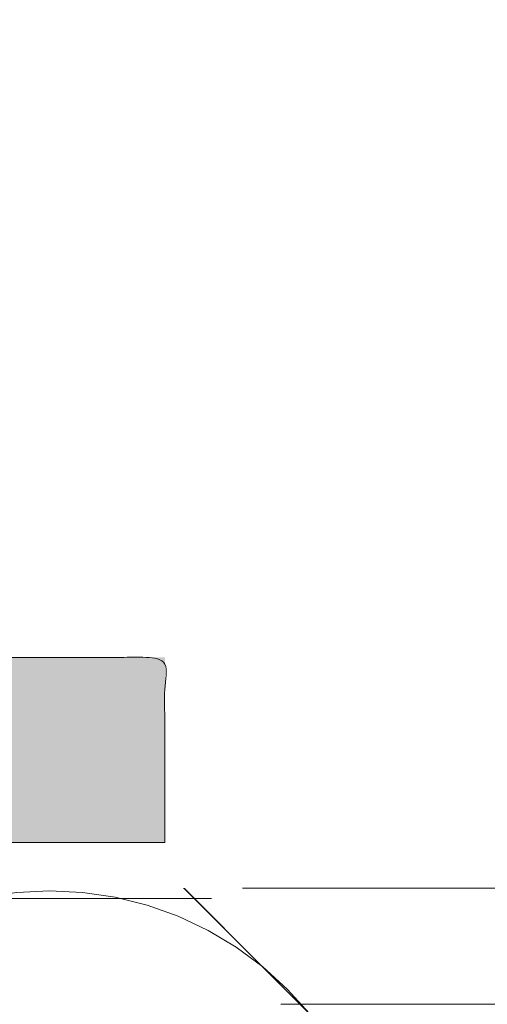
# Model space of a CAD drawing. Header units: inches. Extents: x -467 to -292, y -214 to 28.
# Tile 11 of 81: x -384.833 to -383.963, y -46.358 to -44.526. Entities that reach past the tile are written whole.
import ezdxf

# ---------------------------------------------------------------- set-up
doc = ezdxf.new("R2010")
doc.units = ezdxf.units.IN
doc.header["$LTSCALE"] = 32
doc.header["$MEASUREMENT"] = 0
doc.linetypes.add('Dash Style-1', pattern=[0.083328, 0.041656, -0.041672])
for name, color, linetype, lineweight in [('Black', 7, 'Continuous', 18), ('DashLine', 7, 'Dash Style-1', 13), ('DashLineFill', 7, 'Dash Style-1', 13), ('Drawing', 7, 'Continuous', 18), ('Metal-Black', 7, 'Continuous', 18), ('Metal-DeskStructure', 7, 'Continuous', 13), ('None', 7, 'Continuous', 18), ('SolidLine', 7, 'Continuous', 15), ('Wood_1-H', 7, 'Continuous', 13)]:
    doc.layers.add(name, color=color, linetype=linetype, lineweight=lineweight)
doc.layers.add('Metal-Leg', color=7, linetype='Continuous', lineweight=18, true_color=0x4c4c4c)
pattern_1 = [(45, (0, 0), (-1.61301565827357, 1.935715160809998), []), (45, (-1.0608, 1.0608), (-0.4723460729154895, 0.4167612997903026), [])]

# ---------------------------------------------------------------- blocks, each defined once
blk = doc.blocks.new('1BRPFY-Leg_Plate (2D)')
at = {"layer": 'DashLineFill', "linetype": 'Continuous', "lineweight": 13}
h = blk.add_hatch(dxfattribs=at)
h.set_pattern_fill('Steel', color=253, style=0, pattern_type=2)
h.set_pattern_definition(pattern_1)
edge = h.paths.add_edge_path()
edge.add_arc((-1.704724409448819, -1.704724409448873), 0.125984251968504, 179.9999999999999, 269.9999999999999)
edge.add_line((-1.704724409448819, -1.830708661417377), (1.704724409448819, -1.830708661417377))
edge.add_arc((1.704724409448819, -1.704724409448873), 0.125984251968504, 270.0000000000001, 360.0000000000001)
edge.add_line((1.830708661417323, -1.704724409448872), (1.830708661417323, 1.704724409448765))
edge.add_arc((1.704724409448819, 1.704724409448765), 0.1259842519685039, 0, 90)
edge.add_line((1.704724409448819, 1.830708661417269), (-1.704724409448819, 1.830708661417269))
edge.add_arc((-1.704724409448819, 1.704724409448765), 0.1259842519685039, 90, 180)
edge.add_line((-1.830708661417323, 1.704724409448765), (-1.830708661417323, -1.704724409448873))
at = {"layer": 'DashLineFill', "flags": 128}
blk.add_lwpolyline([(-1.830708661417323, -1.704724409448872, 0.414213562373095), (-1.704724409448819, -1.830708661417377), (1.704724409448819, -1.830708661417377, 0.414213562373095), (1.830708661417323, -1.704724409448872), (1.830708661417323, 1.704724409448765, 0.414213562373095), (1.704724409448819, 1.830708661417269), (-1.704724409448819, 1.830708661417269, 0.414213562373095), (-1.830708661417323, 1.704724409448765)], format="xyb", close=True, dxfattribs=at)
at = {"layer": 'SolidLine', "flags": 128}
blk.add_lwpolyline([(-1.279527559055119, -1.118110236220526), (-1.263705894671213, -1.118887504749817), (-1.248036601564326, -1.121211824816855), (-1.232670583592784, -1.125060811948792), (-1.217755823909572, -1.130397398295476), (-1.203435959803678, -1.137170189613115), (-1.189848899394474, -1.145313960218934), (-1.177125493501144, -1.154750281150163), (-1.165388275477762, -1.165388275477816), (-1.15475028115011, -1.177125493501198), (-1.145313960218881, -1.189848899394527), (-1.137170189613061, -1.203435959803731), (-1.130397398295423, -1.217755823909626), (-1.125060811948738, -1.232670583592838), (-1.121211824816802, -1.24803660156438), (-1.118887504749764, -1.263705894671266), (-1.118110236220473, -1.279527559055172), (-1.118887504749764, -1.295349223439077), (-1.121211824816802, -1.311018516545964), (-1.125060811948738, -1.326384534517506), (-1.130397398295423, -1.341299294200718), (-1.137170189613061, -1.355619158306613), (-1.145313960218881, -1.369206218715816), (-1.15475028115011, -1.381929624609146), (-1.165388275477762, -1.393666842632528), (-1.177125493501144, -1.404304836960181), (-1.189848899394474, -1.413741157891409), (-1.203435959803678, -1.421884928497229), (-1.217755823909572, -1.428657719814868), (-1.232670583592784, -1.433994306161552), (-1.248036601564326, -1.437843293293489), (-1.263705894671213, -1.440167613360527), (-1.279527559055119, -1.440944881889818), (-1.295349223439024, -1.440167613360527), (-1.311018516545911, -1.437843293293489), (-1.326384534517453, -1.433994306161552), (-1.341299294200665, -1.428657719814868), (-1.355619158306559, -1.421884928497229), (-1.369206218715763, -1.413741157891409), (-1.381929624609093, -1.404304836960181), (-1.393666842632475, -1.393666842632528), (-1.404304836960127, -1.381929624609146), (-1.413741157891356, -1.369206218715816), (-1.421884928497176, -1.355619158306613), (-1.428657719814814, -1.341299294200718), (-1.433994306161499, -1.326384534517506), (-1.437843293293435, -1.311018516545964), (-1.440167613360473, -1.295349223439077), (-1.440944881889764, -1.279527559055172), (-1.440167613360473, -1.263705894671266), (-1.437843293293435, -1.24803660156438), (-1.433994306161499, -1.232670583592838), (-1.428657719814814, -1.217755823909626), (-1.421884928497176, -1.203435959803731), (-1.413741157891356, -1.189848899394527), (-1.404304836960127, -1.177125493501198), (-1.393666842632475, -1.165388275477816), (-1.381929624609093, -1.154750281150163), (-1.369206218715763, -1.145313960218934), (-1.355619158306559, -1.137170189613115), (-1.341299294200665, -1.130397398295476), (-1.326384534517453, -1.125060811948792), (-1.311018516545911, -1.121211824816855), (-1.295349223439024, -1.118887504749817)], close=True, dxfattribs=at)
blk = doc.blocks.new('1BP8DW-Leveler (2D)')
at = {"layer": 'DashLine', "flags": 128}
for points in [[(0.625, -1.786516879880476e-14), (0.6219904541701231, -0.06126071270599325), (0.6129908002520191, -0.1219314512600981), (0.5980877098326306, -0.1814279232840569), (0.5774247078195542, -0.2391771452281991), (0.551200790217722, -0.2946229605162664), (0.5196685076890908, -0.3472313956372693), (0.4831315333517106, -0.3964958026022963), (0.4419417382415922, -0.4419417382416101), (0.3964958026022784, -0.4831315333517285), (0.3472313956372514, -0.5196685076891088), (0.2946229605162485, -0.5512007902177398), (0.2391771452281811, -0.5774247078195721), (0.181427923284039, -0.5980877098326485), (0.1219314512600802, -0.612990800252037), (0.06126071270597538, -0.6219904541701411), (0, -0.625000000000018), (-0.06126071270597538, -0.6219904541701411), (-0.1219314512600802, -0.612990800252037), (-0.181427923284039, -0.5980877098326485), (-0.2391771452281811, -0.5774247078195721), (-0.2946229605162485, -0.5512007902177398), (-0.3472313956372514, -0.5196685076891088), (-0.3964958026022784, -0.4831315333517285), (-0.4419417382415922, -0.4419417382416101), (-0.4831315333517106, -0.3964958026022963), (-0.5196685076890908, -0.3472313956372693), (-0.551200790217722, -0.2946229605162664), (-0.5774247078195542, -0.2391771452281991), (-0.5980877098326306, -0.1814279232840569), (-0.6129908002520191, -0.1219314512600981), (-0.6219904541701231, -0.06126071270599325), (-0.625, -1.786516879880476e-14), (-0.6219904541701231, 0.06126071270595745), (-0.6129908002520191, 0.1219314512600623), (-0.5980877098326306, 0.1814279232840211), (-0.5774247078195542, 0.2391771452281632), (-0.551200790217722, 0.2946229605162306), (-0.5196685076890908, 0.3472313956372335), (-0.4831315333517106, 0.3964958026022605), (-0.4419417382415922, 0.4419417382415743), (-0.3964958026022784, 0.4831315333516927), (-0.3472313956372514, 0.5196685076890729), (-0.2946229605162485, 0.5512007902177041), (-0.2391771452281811, 0.5774247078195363), (-0.181427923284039, 0.5980877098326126), (-0.1219314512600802, 0.6129908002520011), (-0.06126071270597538, 0.6219904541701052), (0, 0.6249999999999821), (0.06126071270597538, 0.6219904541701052), (0.1219314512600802, 0.6129908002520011), (0.181427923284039, 0.5980877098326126), (0.2391771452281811, 0.5774247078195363), (0.2946229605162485, 0.5512007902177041), (0.3472313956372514, 0.5196685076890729), (0.3964958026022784, 0.4831315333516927), (0.4419417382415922, 0.4419417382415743), (0.4831315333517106, 0.3964958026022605), (0.5196685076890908, 0.3472313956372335), (0.551200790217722, 0.2946229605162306), (0.5774247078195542, 0.2391771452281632), (0.5980877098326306, 0.1814279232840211), (0.6129908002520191, 0.1219314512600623), (0.6219904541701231, 0.06126071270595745)], [(0, 0.1562499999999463), (0.01531517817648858, 0.1554976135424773), (0.03048286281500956, 0.1532477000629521), (0.04535698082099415, 0.1495219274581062), (0.05979428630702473, 0.1443561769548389), (0.07365574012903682, 0.1378001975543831), (0.08680784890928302, 0.129917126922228), (0.09912395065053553, 0.1207828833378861), (0.1104854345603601, 0.1104854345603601), (0.1207828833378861, 0.09912395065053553), (0.129917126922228, 0.08680784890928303), (0.1378001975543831, 0.0736557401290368), (0.1443561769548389, 0.05979428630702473), (0.1495219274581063, 0.04535698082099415), (0.1532477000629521, 0.03048286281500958), (0.1554976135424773, 0.01531517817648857), (0.1562499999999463, 9.56755311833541e-18), (0.1554976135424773, -0.01531517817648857), (0.1532477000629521, -0.03048286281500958), (0.1495219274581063, -0.04535698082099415), (0.1443561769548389, -0.05979428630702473), (0.1378001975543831, -0.0736557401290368), (0.129917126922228, -0.08680784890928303), (0.1207828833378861, -0.09912395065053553), (0.1104854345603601, -0.1104854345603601), (0.09912395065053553, -0.1207828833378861), (0.08680784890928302, -0.129917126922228), (0.07365574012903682, -0.1378001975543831), (0.05979428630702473, -0.1443561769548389), (0.04535698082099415, -0.1495219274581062), (0.03048286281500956, -0.1532477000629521), (0.01531517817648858, -0.1554976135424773), (0, -0.1562499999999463), (-0.01531517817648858, -0.1554976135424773), (-0.03048286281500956, -0.1532477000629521), (-0.04535698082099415, -0.1495219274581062), (-0.05979428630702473, -0.1443561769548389), (-0.07365574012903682, -0.1378001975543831), (-0.08680784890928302, -0.129917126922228), (-0.09912395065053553, -0.1207828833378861), (-0.1104854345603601, -0.1104854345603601), (-0.1207828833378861, -0.09912395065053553), (-0.129917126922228, -0.08680784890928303), (-0.1378001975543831, -0.0736557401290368), (-0.1443561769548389, -0.05979428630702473), (-0.1495219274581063, -0.04535698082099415), (-0.1532477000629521, -0.03048286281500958), (-0.1554976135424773, -0.01531517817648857), (-0.1562499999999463, 9.56755311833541e-18), (-0.1554976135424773, 0.01531517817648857), (-0.1532477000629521, 0.03048286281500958), (-0.1495219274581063, 0.04535698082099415), (-0.1443561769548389, 0.05979428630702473), (-0.1378001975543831, 0.0736557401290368), (-0.129917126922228, 0.08680784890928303), (-0.1207828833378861, 0.09912395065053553), (-0.1104854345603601, 0.1104854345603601), (-0.09912395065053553, 0.1207828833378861), (-0.08680784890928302, 0.129917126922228), (-0.07365574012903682, 0.1378001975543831), (-0.05979428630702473, 0.1443561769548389), (-0.04535698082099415, 0.1495219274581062), (-0.03048286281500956, 0.1532477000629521), (-0.01531517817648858, 0.1554976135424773)], [(5.740531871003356e-18, 0.09374999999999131), (-0.08118988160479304, 0.04687499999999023), (-0.08118988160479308, -0.04687500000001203), (-1.722159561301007e-17, -0.09375000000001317), (0.08118988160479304, -0.04687500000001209), (0.08118988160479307, 0.0468749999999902)]]:
    blk.add_lwpolyline(points, close=True, dxfattribs=at)
blk = doc.blocks.new('1BRPX5-Util_Bkt_Sm-F (2D)')
at = {"layer": 'DashLineFill', "linetype": 'Continuous', "lineweight": 13}
h = blk.add_hatch(dxfattribs=at)
h.set_pattern_fill('Steel', color=253, style=0, pattern_type=2)
h.set_pattern_definition(pattern_1)
edge = h.paths.add_edge_path()
edge.add_line((-4.468503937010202, 4.413385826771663), (-3.12992125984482, 4.413385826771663))
edge.add_line((-3.12992125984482, 4.413385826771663), (-3.12992125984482, -1.854330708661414))
edge.add_line((-3.12992125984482, -1.854330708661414), (-4.468503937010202, -1.854330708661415))
edge.add_line((-4.468503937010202, -1.854330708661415), (-4.468503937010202, -1.988188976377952))
edge.add_line((-4.468503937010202, -1.988188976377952), (-2.421259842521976, -1.988188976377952))
edge.add_line((-2.421259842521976, -1.988188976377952), (-2.421259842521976, -2.366141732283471))
edge.add_arc((-2.303149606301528, -2.366141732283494), 0.1181102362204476, 179.9999999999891, 270.000000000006)
edge.add_line((-2.303149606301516, -2.484251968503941), (2.303149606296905, -2.484251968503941))
edge.add_arc((2.303149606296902, -2.366141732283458), 0.1181102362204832, 270.0000000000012, 359.9999999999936)
edge.add_line((2.421259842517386, -2.366141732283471), (2.421259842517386, -1.988188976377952))
edge.add_line((2.421259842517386, -1.988188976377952), (4.468503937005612, -1.988188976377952))
edge.add_line((4.468503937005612, -1.988188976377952), (4.468503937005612, -1.854330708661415))
edge.add_line((4.468503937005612, -1.854330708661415), (3.12992125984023, -1.854330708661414))
edge.add_line((3.12992125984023, -1.854330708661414), (3.12992125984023, 4.413385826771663))
edge.add_line((3.12992125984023, 4.413385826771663), (4.468503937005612, 4.413385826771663))
edge.add_line((4.468503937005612, 4.413385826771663), (4.468503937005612, 4.547244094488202))
edge.add_line((4.468503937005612, 4.547244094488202), (2.421259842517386, 4.547244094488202))
edge.add_line((2.421259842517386, 4.547244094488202), (2.421259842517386, 4.925196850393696))
edge.add_arc((2.303149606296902, 4.925196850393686), 0.1181102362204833, 5.365542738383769e-12, 89.99999999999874)
edge.add_line((2.303149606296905, 5.043307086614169), (-2.303149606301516, 5.043307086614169))
edge.add_arc((-2.303149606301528, 4.92519685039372), 0.1181102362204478, 89.99999999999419, 180.0000000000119)
edge.add_line((-2.421259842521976, 4.925196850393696), (-2.421259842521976, 4.547244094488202))
edge.add_line((-2.421259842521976, 4.547244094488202), (-4.468503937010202, 4.547244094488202))
edge.add_line((-4.468503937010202, 4.547244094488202), (-4.468503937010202, 4.413385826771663))
at = {"layer": 'SolidLine', "flags": 128}
blk.add_lwpolyline([(-0.4571237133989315, -1.089051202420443), (-0.4952337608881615, -1.11189348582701), (-0.5353992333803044, -1.130890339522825), (-0.57723331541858, -1.145858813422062), (-0.6203331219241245, -1.156654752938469), (-0.6642835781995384, -1.163174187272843), (-0.7086614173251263, -1.16535433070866), (-0.7530392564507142, -1.163174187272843), (-0.7969897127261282, -1.156654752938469), (-0.8400895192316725, -1.145858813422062), (-0.8819236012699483, -1.130890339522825), (-0.9220890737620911, -1.11189348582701), (-0.9601991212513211, -1.089051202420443), (-0.9958867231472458, -1.062583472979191), (-1.02880818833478, -1.032745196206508), (-1.058646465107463, -0.9998237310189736), (-1.085114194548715, -0.9641361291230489), (-1.107956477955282, -0.9260260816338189), (-1.126953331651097, -0.8858606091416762)], dxfattribs=at)
blk.add_lwpolyline([(-1.279527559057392, -1.154964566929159), (-1.266932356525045, -1.155583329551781), (-1.254458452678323, -1.157433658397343), (-1.242225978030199, -1.160497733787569), (-1.230352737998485, -1.164746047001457), (-1.21895307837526, -1.170137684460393), (-1.208136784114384, -1.176620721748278), (-1.198008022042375, -1.184132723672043), (-1.188664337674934, -1.192601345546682), (-1.180195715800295, -1.201945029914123), (-1.17268371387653, -1.212073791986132), (-1.166200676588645, -1.222890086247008), (-1.160809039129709, -1.234289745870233), (-1.156560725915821, -1.246162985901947), (-1.153496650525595, -1.258395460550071), (-1.151646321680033, -1.270869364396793), (-1.151027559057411, -1.28346456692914), (-1.151646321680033, -1.296059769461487), (-1.153496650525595, -1.308533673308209), (-1.156560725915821, -1.320766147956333), (-1.160809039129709, -1.332639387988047), (-1.166200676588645, -1.344039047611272), (-1.17268371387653, -1.354855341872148), (-1.180195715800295, -1.364984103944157), (-1.188664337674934, -1.374327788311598), (-1.198008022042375, -1.382796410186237), (-1.208136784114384, -1.390308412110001), (-1.21895307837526, -1.396791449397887), (-1.230352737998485, -1.402183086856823), (-1.242225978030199, -1.406431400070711), (-1.254458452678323, -1.409495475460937), (-1.266932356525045, -1.411345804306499), (-1.279527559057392, -1.411964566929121), (-1.292122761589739, -1.411345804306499), (-1.304596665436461, -1.409495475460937), (-1.316829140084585, -1.406431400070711), (-1.328702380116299, -1.402183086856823), (-1.340102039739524, -1.396791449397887), (-1.3509183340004, -1.390308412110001), (-1.361047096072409, -1.382796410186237), (-1.37039078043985, -1.374327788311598), (-1.378859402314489, -1.364984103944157), (-1.386371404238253, -1.354855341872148), (-1.392854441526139, -1.344039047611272), (-1.398246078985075, -1.332639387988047), (-1.402494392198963, -1.320766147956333), (-1.405558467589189, -1.308533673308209), (-1.407408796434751, -1.296059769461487), (-1.408027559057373, -1.28346456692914), (-1.407408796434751, -1.270869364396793), (-1.405558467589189, -1.258395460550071), (-1.402494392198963, -1.246162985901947), (-1.398246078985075, -1.234289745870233), (-1.392854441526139, -1.222890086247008), (-1.386371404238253, -1.212073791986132), (-1.378859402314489, -1.201945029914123), (-1.37039078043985, -1.192601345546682), (-1.361047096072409, -1.184132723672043), (-1.3509183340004, -1.176620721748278), (-1.340102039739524, -1.170137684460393), (-1.328702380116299, -1.164746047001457), (-1.316829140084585, -1.160497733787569), (-1.304596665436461, -1.157433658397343), (-1.292122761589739, -1.155583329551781)], close=True, dxfattribs=at)
at = {"layer": 'Metal-Black', "color": 7}
blk.add_blockref('1BP8DW-Leveler (2D)', (-2.736220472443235, -0.9815452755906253), dxfattribs=at)
blk = doc.blocks.new('Slate-LegBrace (2D)')
at = {"layer": 'DashLineFill', "linetype": 'Continuous', "lineweight": 13}
h = blk.add_hatch(dxfattribs=at)
h.set_pattern_fill('Steel', color=253, style=0, pattern_type=2)
h.set_pattern_definition(pattern_1)
edge = h.paths.add_edge_path()
edge.add_line((-2.199587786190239, -0.1351515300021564), (-1.374775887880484, -0.1351515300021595))
edge.add_arc((3.636636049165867e-15, -0.01355418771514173), 1.380142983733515, 185.0545920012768, 354.9454079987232)
edge.add_line((1.374775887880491, -0.13515153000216), (2.199718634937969, -0.1351515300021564))
edge.add_arc((6.54243738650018e-05, -0.01705725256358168), 2.202821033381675, 183.0731271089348, 356.92687289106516, ccw=False)
h = blk.add_hatch(dxfattribs=at)
h.set_pattern_fill('Steel', color=253, style=0, pattern_type=2)
h.set_pattern_definition(pattern_1)
edge = h.paths.add_edge_path()
edge.add_line((2.191696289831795, -0.2375138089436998), (1.463739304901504, -0.2375137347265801))
edge.add_arc((-6.542437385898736e-05, -0.01704129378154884), 1.480314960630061, 188.5652811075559, 351.4347188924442, ccw=False)
edge.add_line((-1.463870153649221, -0.2375137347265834), (-2.191827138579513, -0.2375138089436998))
edge.add_line((-2.191827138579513, -0.2375138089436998), (-2.199718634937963, -0.1351515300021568))
edge.add_line((-2.199718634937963, -0.1351515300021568), (-1.374775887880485, -0.1351515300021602))
edge.add_arc((2.937282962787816e-15, -0.01355418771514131), 1.380142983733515, 185.0545920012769, 354.9454079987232)
edge.add_line((1.37477588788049, -0.1351515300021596), (2.199587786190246, -0.1351515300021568))
edge.add_line((2.199587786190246, -0.1351515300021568), (2.191696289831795, -0.2375138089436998))
h = blk.add_hatch(dxfattribs=at)
h.set_pattern_fill('Steel', color=253, style=0, pattern_type=2)
h.set_pattern_definition(pattern_1)
h.paths.add_polyline_path([(-1.738774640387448, -0.9363963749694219), (-1.7304820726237, -0.9368037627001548), (-1.722269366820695, -0.9380220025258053), (-1.714215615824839, -0.940039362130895), (-1.706398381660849, -0.9428364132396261), (-1.698892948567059, -0.9463862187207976), (-1.69177159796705, -0.9506545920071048), (-1.685102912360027, -0.9556004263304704), (-1.678951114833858, -0.9611760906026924), (-1.673375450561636, -0.9673278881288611), (-1.66842961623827, -0.9739965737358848), (-1.664161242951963, -0.9811179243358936), (-1.660611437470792, -0.9886233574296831), (-1.657814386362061, -0.9964405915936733), (-1.655797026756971, -1.00449434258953), (-1.65457878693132, -1.012707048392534), (-1.654171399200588, -1.020999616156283), (-1.65457878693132, -1.029292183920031), (-1.655797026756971, -1.037504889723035), (-1.657814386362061, -1.045558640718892), (-1.660611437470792, -1.053375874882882), (-1.664161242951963, -1.060881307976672), (-1.66842961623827, -1.06800265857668), (-1.673375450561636, -1.074671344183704), (-1.678951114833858, -1.080823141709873), (-1.685102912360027, -1.086398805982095), (-1.69177159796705, -1.09134464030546), (-1.698892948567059, -1.095613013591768), (-1.706398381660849, -1.099162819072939), (-1.714215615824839, -1.10195987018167), (-1.722269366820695, -1.10397722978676), (-1.7304820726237, -1.10519546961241), (-1.738774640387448, -1.105602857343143), (-1.747067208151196, -1.10519546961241), (-1.755279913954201, -1.10397722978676), (-1.763333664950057, -1.10195987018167), (-1.771150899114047, -1.099162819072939), (-1.778656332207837, -1.095613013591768), (-1.785777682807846, -1.09134464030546), (-1.79244636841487, -1.086398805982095), (-1.798598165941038, -1.080823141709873), (-1.80417383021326, -1.074671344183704), (-1.809119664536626, -1.06800265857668), (-1.813388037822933, -1.060881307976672), (-1.816937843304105, -1.053375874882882), (-1.819734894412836, -1.045558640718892), (-1.821752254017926, -1.037504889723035), (-1.822970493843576, -1.029292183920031), (-1.823377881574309, -1.020999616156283), (-1.822970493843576, -1.012707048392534), (-1.821752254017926, -1.00449434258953), (-1.819734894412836, -0.9964405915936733), (-1.816937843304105, -0.9886233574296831), (-1.813388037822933, -0.9811179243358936), (-1.809119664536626, -0.9739965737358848), (-1.80417383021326, -0.9673278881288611), (-1.798598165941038, -0.9611760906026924), (-1.79244636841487, -0.9556004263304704), (-1.785777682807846, -0.9506545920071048), (-1.778656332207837, -0.9463862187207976), (-1.771150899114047, -0.9428364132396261), (-1.763333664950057, -0.940039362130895), (-1.755279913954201, -0.9380220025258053), (-1.747067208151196, -0.9368037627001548)])
at = {"layer": 'DashLineFill', "flags": 128}
for points in [[(2.191696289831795, -0.2375138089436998), (1.463739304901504, -0.2375137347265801, -0.860662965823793), (-1.463870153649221, -0.2375137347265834), (-2.191827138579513, -0.2375138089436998), (-2.199718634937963, -0.1351515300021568), (-1.374775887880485, -0.1351515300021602, 0.9154551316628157), (1.37477588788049, -0.1351515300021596), (2.199587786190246, -0.1351515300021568)], [(-2.199587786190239, -0.1351515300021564), (-1.374775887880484, -0.1351515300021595, 0.9154551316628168), (1.374775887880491, -0.13515153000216), (2.199718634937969, -0.1351515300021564, -0.9477524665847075)]]:
    blk.add_lwpolyline(points, format="xyb", close=True, dxfattribs=at)
blk.add_lwpolyline([(-1.738774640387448, -0.9363963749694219), (-1.7304820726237, -0.9368037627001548), (-1.722269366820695, -0.9380220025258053), (-1.714215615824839, -0.940039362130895), (-1.706398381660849, -0.9428364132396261), (-1.698892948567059, -0.9463862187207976), (-1.69177159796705, -0.9506545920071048), (-1.685102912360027, -0.9556004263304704), (-1.678951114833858, -0.9611760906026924), (-1.673375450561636, -0.9673278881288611), (-1.66842961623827, -0.9739965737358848), (-1.664161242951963, -0.9811179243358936), (-1.660611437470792, -0.9886233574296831), (-1.657814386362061, -0.9964405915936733), (-1.655797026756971, -1.00449434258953), (-1.65457878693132, -1.012707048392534), (-1.654171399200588, -1.020999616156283), (-1.65457878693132, -1.029292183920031), (-1.655797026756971, -1.037504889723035), (-1.657814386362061, -1.045558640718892), (-1.660611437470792, -1.053375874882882), (-1.664161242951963, -1.060881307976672), (-1.66842961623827, -1.06800265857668), (-1.673375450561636, -1.074671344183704), (-1.678951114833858, -1.080823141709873), (-1.685102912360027, -1.086398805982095), (-1.69177159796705, -1.09134464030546), (-1.698892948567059, -1.095613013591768), (-1.706398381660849, -1.099162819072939), (-1.714215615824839, -1.10195987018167), (-1.722269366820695, -1.10397722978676), (-1.7304820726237, -1.10519546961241), (-1.738774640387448, -1.105602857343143), (-1.747067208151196, -1.10519546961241), (-1.755279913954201, -1.10397722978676), (-1.763333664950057, -1.10195987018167), (-1.771150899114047, -1.099162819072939), (-1.778656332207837, -1.095613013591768), (-1.785777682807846, -1.09134464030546), (-1.79244636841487, -1.086398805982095), (-1.798598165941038, -1.080823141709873), (-1.80417383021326, -1.074671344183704), (-1.809119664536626, -1.06800265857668), (-1.813388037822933, -1.060881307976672), (-1.816937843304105, -1.053375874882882), (-1.819734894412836, -1.045558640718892), (-1.821752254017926, -1.037504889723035), (-1.822970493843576, -1.029292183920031), (-1.823377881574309, -1.020999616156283), (-1.822970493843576, -1.012707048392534), (-1.821752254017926, -1.00449434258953), (-1.819734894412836, -0.9964405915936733), (-1.816937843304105, -0.9886233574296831), (-1.813388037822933, -0.9811179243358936), (-1.809119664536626, -0.9739965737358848), (-1.80417383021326, -0.9673278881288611), (-1.798598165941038, -0.9611760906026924), (-1.79244636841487, -0.9556004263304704), (-1.785777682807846, -0.9506545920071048), (-1.778656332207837, -0.9463862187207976), (-1.771150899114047, -0.9428364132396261), (-1.763333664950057, -0.940039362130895), (-1.755279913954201, -0.9380220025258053), (-1.747067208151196, -0.9368037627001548)], close=True, dxfattribs=at)
blk = doc.blocks.new('TLLegSleeve (2D)')
at = {"layer": 'DashLineFill', "linetype": 'Continuous', "lineweight": 13}
h = blk.add_hatch(dxfattribs=at)
h.set_pattern_fill('Steel', color=253, style=0, pattern_type=2)
h.set_pattern_definition(pattern_1)
edge = h.paths.add_edge_path()
edge.add_line((1.08267716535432, 1.402343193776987), (1.08267716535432, 2.913385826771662))
edge.add_arc((-1.707523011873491e-13, 2.913385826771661), 1.08267716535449, 4.479377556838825e-14, 180)
edge.add_line((-1.082677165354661, 2.913385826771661), (-1.08267716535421, 1.402343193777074))
edge.add_arc((-1.332267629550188e-15, 2.886579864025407e-15), 1.771653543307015, 127.6698869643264, 412.330113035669)
edge.add_line((1.08267716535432, 1.402343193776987), (1.08267716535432, 1.402343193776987))
edge = h.paths.add_edge_path()
edge.add_arc((1.665334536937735e-15, 2.91338582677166), 0.7480314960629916, 180, 360)
edge.add_arc((1.665334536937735e-15, 2.91338582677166), 0.7480314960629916, 9.54166404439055e-15, 180)
edge.add_line((-0.7480314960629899, 2.91338582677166), (-0.7480314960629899, 2.91338582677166))
edge = h.paths.add_edge_path()
edge.add_arc((-1.723066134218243e-13, 5.70119602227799e-16), 1.437007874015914, 180, 360)
edge.add_arc((-1.723066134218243e-13, 9.149983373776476e-17), 1.437007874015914, 9.541664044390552e-15, 180)
edge.add_line((-1.437007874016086, 3.308097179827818e-16), (-1.437007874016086, 3.308097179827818e-16))
at = {"layer": 'DashLine', "color": 8, "flags": 128}
blk.add_lwpolyline([(1.653543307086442, 1.118599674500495e-14), (1.645581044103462, -0.1620755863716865), (1.621770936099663, -0.3225902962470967), (1.582342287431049, -0.4799982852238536), (1.527674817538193, -0.6327836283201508), (1.45829500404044, -0.7794749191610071), (1.374871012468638, -0.9186594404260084), (1.278206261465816, -1.048996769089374), (1.169231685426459, -1.169231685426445), (1.048996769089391, -1.278206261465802), (0.918659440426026, -1.374871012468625), (0.7794749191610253, -1.458295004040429), (0.6327836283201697, -1.527674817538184), (0.4799982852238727, -1.582342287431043), (0.3225902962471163, -1.621770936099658), (0.1620755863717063, -1.645581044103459), (8.723964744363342e-15, -1.653543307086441), (-0.162075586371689, -1.645581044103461), (-0.3225902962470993, -1.621770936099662), (-0.4799982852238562, -1.582342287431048), (-0.6327836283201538, -1.527674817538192), (-0.7794749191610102, -1.458295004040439), (-0.9186594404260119, -1.374871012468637), (-1.048996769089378, -1.278206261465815), (-1.169231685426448, -1.169231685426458), (-1.278206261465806, -1.048996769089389), (-1.374871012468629, -0.9186594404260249), (-1.458295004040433, -0.7794749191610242), (-1.527674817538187, -0.6327836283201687), (-1.582342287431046, -0.4799982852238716), (-1.621770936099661, -0.3225902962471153), (-1.645581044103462, -0.1620755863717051), (-1.653543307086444, -7.741682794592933e-15), (-1.645581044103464, 0.1620755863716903), (-1.621770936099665, 0.3225902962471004), (-1.582342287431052, 0.4799982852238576), (-1.527674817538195, 0.6327836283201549), (-1.458295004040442, 0.7794749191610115), (-1.37487101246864, 0.918659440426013), (-1.278206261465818, 1.048996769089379), (-1.169231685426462, 1.169231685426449), (-1.048996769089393, 1.278206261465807), (-0.9186594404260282, 1.37487101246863), (-0.7794749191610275, 1.458295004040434), (-0.6327836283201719, 1.527674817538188), (-0.479998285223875, 1.582342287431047), (-0.3225902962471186, 1.621770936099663), (-0.1620755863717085, 1.645581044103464), (-1.096189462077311e-14, 1.653543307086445), (0.1620755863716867, 1.645581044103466), (0.3225902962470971, 1.621770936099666), (0.479998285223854, 1.582342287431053), (0.6327836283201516, 1.527674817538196), (0.7794749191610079, 1.458295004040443), (0.9186594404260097, 1.374871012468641), (1.048996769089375, 1.278206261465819), (1.169231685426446, 1.169231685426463), (1.278206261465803, 1.048996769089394), (1.374871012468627, 0.9186594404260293), (1.458295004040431, 0.7794749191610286), (1.527674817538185, 0.6327836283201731), (1.582342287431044, 0.4799982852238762), (1.621770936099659, 0.3225902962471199), (1.64558104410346, 0.1620755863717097)], close=True, dxfattribs=at)
at = {"layer": 'DashLineFill', "flags": 128}
for points in [[(1.08267716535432, 1.402343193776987), (1.08267716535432, 2.913385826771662, 0.9999999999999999), (-1.082677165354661, 2.913385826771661), (-1.08267716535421, 1.402343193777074, 2.931618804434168), (1.08267716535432, 1.402343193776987)], [(-1.437007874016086, 3.308097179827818e-16, 0.9999999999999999), (1.437007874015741, 3.308097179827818e-16, 0.9999999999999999), (-1.437007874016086, 3.308097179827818e-16)]]:
    blk.add_lwpolyline(points, format="xyb", close=True, dxfattribs=at)
blk = doc.blocks.new('Group-53')
at = {"layer": 'SolidLine', "flags": 128}
blk.add_lwpolyline([(6.673228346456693, -70.51181102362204, -0.414213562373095), (8.385826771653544, -68.7992125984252, -0.414213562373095), (10.09842519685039, -70.51181102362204, -0.414213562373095), (8.385826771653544, -72.2244094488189, -0.414213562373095)], format="xyb", close=True, dxfattribs=at)
at = {"layer": 'Wood_1-H', "color": 7, "rotation": 90}
for name in ['1BRPX5-Util_Bkt_Sm-F (2D)', 'Slate-LegBrace (2D)', '1BRPFY-Leg_Plate (2D)', 'TLLegSleeve (2D)']:
    blk.add_blockref(name, (8.385826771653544, -70.51181102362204), dxfattribs=at)
blk = doc.blocks.new('TL14_lower_leg (2D)')
at = {"layer": 'DashLine', "flags": 128}
blk.add_lwpolyline([(-1.777195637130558e-14, 1.377952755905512), (0.1350629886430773, 1.371317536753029), (0.2688252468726, 1.351475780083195), (0.3999985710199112, 1.318618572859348), (0.5273196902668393, 1.27306234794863), (0.649562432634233, 1.215245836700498), (0.7655495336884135, 1.14572584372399), (0.8741639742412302, 1.065171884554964), (0.9743597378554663, 0.9743597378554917), (1.065171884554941, 0.8741639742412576), (1.14572584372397, 0.7655495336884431), (1.215245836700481, 0.6495624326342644), (1.273062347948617, 0.5273196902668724), (1.318618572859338, 0.3999985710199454), (1.351475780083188, 0.2688252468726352), (1.371317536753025, 0.1350629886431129), (1.377952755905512, 1.783045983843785e-14), (1.371317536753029, -0.1350629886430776), (1.351475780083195, -0.2688252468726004), (1.318618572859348, -0.3999985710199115), (1.27306234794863, -0.5273196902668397), (1.215245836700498, -0.6495624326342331), (1.145725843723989, -0.7655495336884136), (1.065171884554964, -0.8741639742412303), (0.9743597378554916, -0.9743597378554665), (0.8741639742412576, -1.065171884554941), (0.7655495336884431, -1.14572584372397), (0.6495624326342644, -1.215245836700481), (0.5273196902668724, -1.273062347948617), (0.3999985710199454, -1.318618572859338), (0.2688252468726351, -1.351475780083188), (0.135062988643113, -1.371317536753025), (1.777195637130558e-14, -1.377952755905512), (-0.1350629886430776, -1.371317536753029), (-0.2688252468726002, -1.351475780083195), (-0.3999985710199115, -1.318618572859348), (-0.5273196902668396, -1.27306234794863), (-0.6495624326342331, -1.215245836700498), (-0.7655495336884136, -1.14572584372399), (-0.8741639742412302, -1.065171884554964), (-0.9743597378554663, -0.9743597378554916), (-1.065171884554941, -0.8741639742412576), (-1.14572584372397, -0.7655495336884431), (-1.215245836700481, -0.6495624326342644), (-1.273062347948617, -0.5273196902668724), (-1.318618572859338, -0.3999985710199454), (-1.351475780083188, -0.2688252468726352), (-1.371317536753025, -0.1350629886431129), (-1.377952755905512, -1.783045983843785e-14), (-1.371317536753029, 0.1350629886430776), (-1.351475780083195, 0.2688252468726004), (-1.318618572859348, 0.3999985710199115), (-1.27306234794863, 0.5273196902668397), (-1.215245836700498, 0.6495624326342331), (-1.145725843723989, 0.7655495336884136), (-1.065171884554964, 0.8741639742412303), (-0.9743597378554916, 0.9743597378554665), (-0.8741639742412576, 1.065171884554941), (-0.7655495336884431, 1.14572584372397), (-0.6495624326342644, 1.215245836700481), (-0.5273196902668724, 1.273062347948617), (-0.3999985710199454, 1.318618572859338), (-0.2688252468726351, 1.351475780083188), (-0.135062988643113, 1.371317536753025)], close=True, dxfattribs=at)
blk = doc.blocks.new('1BRPT9-Bracket (2D)')
at = {"layer": 'DashLineFill', "linetype": 'Continuous', "lineweight": 13}
h = blk.add_hatch(dxfattribs=at)
h.set_pattern_fill('Steel', color=253, style=0, pattern_type=2)
h.set_pattern_definition(pattern_1)
edge = h.paths.add_edge_path()
edge.add_arc((1.677931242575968, -8.488188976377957), 0.2519685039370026, 269.999999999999, 360.0000000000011)
edge.add_line((1.929899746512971, -8.488188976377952), (1.929899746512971, -7.480314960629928))
edge.add_line((1.929899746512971, -7.480314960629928), (2.323600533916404, -7.480314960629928))
edge.add_line((2.323600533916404, -7.480314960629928), (2.323600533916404, 7.461135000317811))
edge.add_line((2.323600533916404, 7.461135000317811), (1.929899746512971, 7.480314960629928))
edge.add_line((1.929899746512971, 7.480314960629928), (1.929899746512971, 8.488188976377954))
edge.add_arc((1.677931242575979, 8.488188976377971), 0.2519685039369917, 359.999999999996, 450.0000000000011)
edge.add_line((1.677931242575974, 8.740157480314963), (-2.32206875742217, 8.740157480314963))
edge.add_line((-2.32206875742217, 8.740157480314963), (-2.32206875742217, -8.74015748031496))
edge.add_line((-2.32206875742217, -8.74015748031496), (1.677931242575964, -8.74015748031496))
at = {"layer": 'DashLineFill'}
blk.add_line((-2.125218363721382, 8.740157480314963), (-2.125218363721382, -8.74015748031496), dxfattribs=at)
at = {"layer": 'DashLineFill', "flags": 128}
blk.add_lwpolyline([(1.677931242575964, -8.74015748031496, 0.4142135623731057), (1.929899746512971, -8.488188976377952), (1.929899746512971, -7.480314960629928), (2.323600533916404, -7.480314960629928), (2.323600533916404, 7.461135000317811), (1.929899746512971, 7.480314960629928), (1.929899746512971, 8.488188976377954, 0.4142135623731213), (1.677931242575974, 8.740157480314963), (-2.32206875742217, 8.740157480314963), (-2.32206875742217, -8.74015748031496)], format="xyb", close=True, dxfattribs=at)
blk = doc.blocks.new('Group-77')
at = {"layer": 'DashLineFill', "linetype": 'Continuous', "lineweight": 13}
h = blk.add_hatch(dxfattribs=at)
h.set_pattern_fill('Steel', color=253, style=0, pattern_type=2)
h.set_pattern_definition(pattern_1)
h.paths.add_polyline_path([(-2.066929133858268, 1.397637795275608), (2.066929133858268, 1.397637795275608), (2.066929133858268, 0.1377952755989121), (2.106299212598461, 0.1377952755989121), (2.106299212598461, -0.1377952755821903), (2.066929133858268, -0.1377952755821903), (2.066929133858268, -5.275590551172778), (2.106299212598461, -5.275590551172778), (2.106299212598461, -5.55118110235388), (2.066929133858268, -5.55118110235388), (2.066929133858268, -5.82677165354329), (-2.066929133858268, -5.82677165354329), (-2.066929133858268, -5.55118110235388), (-2.106299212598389, -5.55118110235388), (-2.106299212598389, -5.275590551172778), (-2.066929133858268, -5.275590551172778), (-2.066929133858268, -0.1377952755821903), (-2.106299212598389, -0.1377952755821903), (-2.106299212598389, 0.1377952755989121), (-2.066929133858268, 0.1377952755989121)])
at = {"layer": 'DashLineFill', "flags": 128}
blk.add_lwpolyline([(-2.066929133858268, 1.397637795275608), (2.066929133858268, 1.397637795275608), (2.066929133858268, 0.1377952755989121), (2.106299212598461, 0.1377952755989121), (2.106299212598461, -0.1377952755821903), (2.066929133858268, -0.1377952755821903), (2.066929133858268, -5.275590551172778), (2.106299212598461, -5.275590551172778), (2.106299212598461, -5.55118110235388), (2.066929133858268, -5.55118110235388), (2.066929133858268, -5.82677165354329), (-2.066929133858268, -5.82677165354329), (-2.066929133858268, -5.55118110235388), (-2.106299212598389, -5.55118110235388), (-2.106299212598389, -5.275590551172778), (-2.066929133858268, -5.275590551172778), (-2.066929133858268, -0.1377952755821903), (-2.106299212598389, -0.1377952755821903), (-2.106299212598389, 0.1377952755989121), (-2.066929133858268, 0.1377952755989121)], close=True, dxfattribs=at)
blk = doc.blocks.new('TL14_upper_leg (2D)')
at = {"layer": 'DashLine', "flags": 128}
blk.add_lwpolyline([(0, 1.22047244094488), (0.1196272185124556, 1.214595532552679), (0.2381023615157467, 1.197021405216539), (0.3542844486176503, 1.167919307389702), (0.4670545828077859, 1.127569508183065), (0.5753267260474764, 1.076360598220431), (0.6780581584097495, 1.01478574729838), (0.7742595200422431, 0.9434379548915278), (0.8630043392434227, 0.8630043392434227), (0.9434379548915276, 0.7742595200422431), (1.01478574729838, 0.6780581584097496), (1.076360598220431, 0.5753267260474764), (1.127569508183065, 0.467054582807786), (1.167919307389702, 0.3542844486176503), (1.197021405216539, 0.2381023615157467), (1.214595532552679, 0.1196272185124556), (1.22047244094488, 7.47323834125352e-17), (1.214595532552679, -0.1196272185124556), (1.197021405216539, -0.2381023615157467), (1.167919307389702, -0.3542844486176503), (1.127569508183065, -0.467054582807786), (1.076360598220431, -0.5753267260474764), (1.01478574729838, -0.6780581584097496), (0.9434379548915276, -0.7742595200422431), (0.8630043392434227, -0.8630043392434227), (0.7742595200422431, -0.9434379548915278), (0.6780581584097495, -1.01478574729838), (0.5753267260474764, -1.076360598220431), (0.4670545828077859, -1.127569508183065), (0.3542844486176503, -1.167919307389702), (0.2381023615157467, -1.197021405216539), (0.1196272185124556, -1.214595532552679), (0, -1.22047244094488), (-0.1196272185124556, -1.214595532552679), (-0.2381023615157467, -1.197021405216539), (-0.3542844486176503, -1.167919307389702), (-0.4670545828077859, -1.127569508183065), (-0.5753267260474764, -1.076360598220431), (-0.6780581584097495, -1.01478574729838), (-0.7742595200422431, -0.9434379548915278), (-0.8630043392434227, -0.8630043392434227), (-0.9434379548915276, -0.7742595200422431), (-1.01478574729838, -0.6780581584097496), (-1.076360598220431, -0.5753267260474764), (-1.127569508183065, -0.467054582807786), (-1.167919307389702, -0.3542844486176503), (-1.197021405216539, -0.2381023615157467), (-1.214595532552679, -0.1196272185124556), (-1.22047244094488, 7.47323834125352e-17), (-1.214595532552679, 0.1196272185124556), (-1.197021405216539, 0.2381023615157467), (-1.167919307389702, 0.3542844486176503), (-1.127569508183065, 0.467054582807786), (-1.076360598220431, 0.5753267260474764), (-1.01478574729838, 0.6780581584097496), (-0.9434379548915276, 0.7742595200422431), (-0.8630043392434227, 0.8630043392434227), (-0.7742595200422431, 0.9434379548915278), (-0.6780581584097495, 1.01478574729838), (-0.5753267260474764, 1.076360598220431), (-0.4670545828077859, 1.127569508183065), (-0.3542844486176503, 1.167919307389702), (-0.2381023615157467, 1.197021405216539), (-0.1196272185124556, 1.214595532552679)], close=True, dxfattribs=at)
at = {"layer": 'DashLine', "color": 7}
blk.add_blockref('Group-77', (0, 0), dxfattribs=at)
blk = doc.blocks.new('Group-78')
at = {"layer": 'Metal-DeskStructure', "linetype": 'Continuous', "lineweight": 0, "true_color": 0xff0000}
h = blk.add_hatch(color=1, dxfattribs=at)
h.paths.add_polyline_path([(-2.021668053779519, -1.274606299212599), (-2.021668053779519, 1.274606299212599), (-0.9063873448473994, 1.274606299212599), (-0.825984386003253, 1.273487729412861), (-0.7505603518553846, 1.270132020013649), (-0.6801152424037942, 1.264539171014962), (-0.6146490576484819, 1.256709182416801), (-0.5541617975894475, 1.246642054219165), (-0.4986534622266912, 1.234337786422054), (-0.4481240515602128, 1.219796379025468), (-0.4025735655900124, 1.203017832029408), (-0.3605890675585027, 1.18341340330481), (-0.3207576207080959, 1.160394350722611), (-0.2830792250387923, 1.133960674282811), (-0.2475538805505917, 1.10411237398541), (-0.2141815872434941, 1.070849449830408), (-0.1829623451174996, 1.034171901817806), (-0.1538961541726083, 0.9940797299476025), (-0.1269830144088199, 0.9505729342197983), (-0.1027611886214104, 0.9047532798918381), (-0.08176893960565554, 0.8577225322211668), (-0.06400626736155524, 0.8094806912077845), (-0.04947317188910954, 0.7600277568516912), (-0.03816965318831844, 0.7093637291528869), (-0.03009571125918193, 0.6574886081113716), (-0.02525134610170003, 0.604402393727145), (-0.02363655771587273, 0.5501050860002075), (-0.02630264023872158, 0.4809719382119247), (-0.03430088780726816, 0.4145973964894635), (-0.04763130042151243, 0.3509814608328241), (-0.06629387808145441, 0.2901241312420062), (-0.09028862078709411, 0.23202540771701), (-0.1196155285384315, 0.1766852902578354), (-0.1542746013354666, 0.1241037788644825), (-0.1942658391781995, 0.0742808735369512), (-0.2398415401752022, 0.02804076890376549), (-0.2912540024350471, -0.01379234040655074), (-0.3485032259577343, -0.05121845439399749), (-0.4115892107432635, -0.08423757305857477), (-0.4805119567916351, -0.1128496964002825), (-0.5552714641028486, -0.1370548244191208), (-0.6358677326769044, -0.1568529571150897), (-0.7223007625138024, -0.172244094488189), (-0.6914852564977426, -0.1878368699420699), (-0.6625536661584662, -0.2033960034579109), (-0.6355059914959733, -0.2189214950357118), (-0.6103422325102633, -0.2344133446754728), (-0.5870623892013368, -0.2498715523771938), (-0.5656664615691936, -0.2652961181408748), (-0.5461544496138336, -0.2806870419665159), (-0.528526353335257, -0.2960443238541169), (-0.4937411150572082, -0.3297530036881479), (-0.4593595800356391, -0.3652110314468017), (-0.4253817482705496, -0.4024184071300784), (-0.3918076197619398, -0.4413751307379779), (-0.3586371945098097, -0.4820812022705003), (-0.3258704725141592, -0.5245366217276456), (-0.2935074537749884, -0.5687413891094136), (-0.2615481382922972, -0.6146955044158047), (0.1636796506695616, -1.274606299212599), (-0.2335580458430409, -1.274606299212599), (-0.5618991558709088, -0.7707919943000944), (-0.5969114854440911, -0.7177646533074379), (-0.6303594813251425, -0.667950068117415), (-0.6622431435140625, -0.6213482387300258), (-0.6925624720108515, -0.57795916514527), (-0.7213174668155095, -0.5377828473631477), (-0.7485081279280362, -0.5008192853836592), (-0.7741344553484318, -0.4670684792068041), (-0.7981964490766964, -0.4365304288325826), (-0.8211735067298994, -0.408532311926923), (-0.8435450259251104, -0.3824013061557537), (-0.8653110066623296, -0.3581374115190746), (-0.8864714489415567, -0.3357406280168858), (-0.907026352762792, -0.3152109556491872), (-0.9269757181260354, -0.2965483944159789), (-0.9463195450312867, -0.2797529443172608), (-0.9650578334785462, -0.264824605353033), (-0.9835185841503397, -0.2513512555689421), (-1.002029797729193, -0.2389207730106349), (-1.020591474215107, -0.2275331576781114), (-1.03920361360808, -0.2171884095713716), (-1.057866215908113, -0.2078865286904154), (-1.076579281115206, -0.1996275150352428), (-1.09534280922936, -0.192411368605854), (-1.114156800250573, -0.1862380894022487), (-1.129261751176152, -0.182958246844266), (-1.146587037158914, -0.1801157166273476), (-1.166132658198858, -0.1777104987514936), (-1.187898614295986, -0.1757425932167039), (-1.211884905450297, -0.1742120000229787), (-1.238091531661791, -0.1731187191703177), (-1.266518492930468, -0.1724627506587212), (-1.297165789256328, -0.172244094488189), (-1.677179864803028, -0.172244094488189), (-1.677179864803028, -1.274606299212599)])
h.paths.add_polyline_path([(-1.677179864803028, 0.1033464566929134), (-0.9720553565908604, 0.1033464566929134), (-0.9173711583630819, 0.1041370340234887), (-0.8658156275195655, 0.1065087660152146), (-0.8173887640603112, 0.1104616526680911), (-0.7720905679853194, 0.1159956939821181), (-0.7299210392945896, 0.1231108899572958), (-0.6908801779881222, 0.131807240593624), (-0.654967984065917, 0.1420847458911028), (-0.6221844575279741, 0.1539434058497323), (-0.591907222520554, 0.1675514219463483), (-0.5635139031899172, 0.183076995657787), (-0.5370044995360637, 0.2005201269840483), (-0.5123790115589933, 0.2198808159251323), (-0.4896374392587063, 0.2411590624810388), (-0.4687797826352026, 0.2643548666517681), (-0.4498060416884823, 0.2894682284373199), (-0.4327162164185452, 0.3164991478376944), (-0.4175775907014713, 0.3447916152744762), (-0.4044574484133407, 0.3736896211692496), (-0.3933557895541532, 0.4031931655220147), (-0.3842726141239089, 0.4333022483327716), (-0.3772079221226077, 0.4640168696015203), (-0.3721617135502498, 0.4953370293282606), (-0.369133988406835, 0.5272627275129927), (-0.3681247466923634, 0.5597939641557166), (-0.3700927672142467, 0.6066395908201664), (-0.3759968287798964, 0.6513658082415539), (-0.3858369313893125, 0.693972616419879), (-0.399613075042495, 0.7344600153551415), (-0.417325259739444, 0.7728280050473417), (-0.4389734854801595, 0.8090765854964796), (-0.4645577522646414, 0.8432057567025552), (-0.4940780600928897, 0.8752155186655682), (-0.5278540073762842, 0.9042311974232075), (-0.5662051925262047, 0.9293781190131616), (-0.609131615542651, 0.9506562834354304), (-0.6566332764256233, 0.9680656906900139), (-0.7087101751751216, 0.9816063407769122), (-0.7653623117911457, 0.9912782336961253), (-0.8265896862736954, 0.9970813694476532), (-0.8923922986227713, 0.9990157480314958), (-1.677179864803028, 0.9990157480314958)])
at = {"layer": 'Metal-DeskStructure', "color": 7}
blk.add_open_spline([(-2.021668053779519, -1.274606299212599), (-2.021668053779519, 0), (-2.021668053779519, 1.274606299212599), (-1.464027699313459, 1.274606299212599), (-0.5748176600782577, 1.274606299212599), (-0.2303294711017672, 1.131429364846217), (-0.02363655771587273, 0.7697165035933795), (-0.02363655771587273, 0.2680552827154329), (-0.3648951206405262, -0.1194935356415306), (-0.7223007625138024, -0.172244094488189), (-0.595270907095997, -0.2346824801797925), (-0.528526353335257, -0.2960443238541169), (-0.3885779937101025, -0.4273803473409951), (-0.2615481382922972, -0.6146955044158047), (-0.04893424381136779, -0.9446509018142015), (0.1636796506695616, -1.274606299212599), (-0.03493919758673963, -1.274606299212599), (-0.2335580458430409, -1.274606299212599), (-0.397728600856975, -1.022699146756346), (-0.561899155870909, -0.7707919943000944), (-0.7050771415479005, -0.5522571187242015), (-0.8913157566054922, -0.3208037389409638), (-1.0387999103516, -0.2088454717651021), (-1.114156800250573, -0.1862380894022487), (-1.170135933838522, -0.172244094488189), (-1.487172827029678, -0.172244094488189), (-1.677179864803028, -0.172244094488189), (-1.677179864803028, -0.7234251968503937), (-1.677179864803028, -1.274606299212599), (-1.849423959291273, -1.274606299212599), (-2.021668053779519, -1.274606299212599)], degree=2, knots=[0, 0, 0, 0.1376097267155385, 0.1376097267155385, 0.1978139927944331, 0.2336110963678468, 0.2694081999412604, 0.305205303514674, 0.3511799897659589, 0.3971546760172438, 0.3971546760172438, 0.415167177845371, 0.415167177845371, 0.4532969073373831, 0.4532969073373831, 0.5194264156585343, 0.5194264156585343, 0.5528882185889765, 0.5528882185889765, 0.6035447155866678, 0.6035447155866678, 0.6475600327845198, 0.6915753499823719, 0.735590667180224, 0.735590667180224, 0.7678723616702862, 0.8161582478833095, 0.8161582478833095, 0.95622815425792, 0.95622815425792, 1, 1, 1], dxfattribs=at)
blk = doc.blocks.new('SlateLegLocator-R3')
at = {"color": 255, "linetype": 'Dash Style-1', "lineweight": 5}
blk.add_wipeout([(-2.106299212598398, 1.3779527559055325), (2.1062992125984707, 1.3779527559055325), (2.1062992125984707, -5.807086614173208), (-2.106299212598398, -5.807086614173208)], dxfattribs=at).dxf.layer = 'Black'
at = {"layer": 'Black', "linetype": 'Dash Style-1', "lineweight": 5, "flags": 128}
blk.add_lwpolyline([(-2.106299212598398, 1.377952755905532), (2.10629921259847, 1.377952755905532), (2.10629921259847, -5.807086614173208), (-2.106299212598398, -5.807086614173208)], close=True, dxfattribs=at)
at = {"layer": 'Metal-DeskStructure', "color": 7}
blk.add_blockref('Group-78', (0, 0), dxfattribs=at)
blk = doc.blocks.new('StructEnd-R3 (2D)')
at = {"layer": 'Metal-Black', "color": 7}
blk.add_blockref('1BRPT9-Bracket (2D)', (-0.0001991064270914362, -6.10236220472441), dxfattribs=at)
at = {"layer": 'Metal-Leg', "color": 7}
blk.add_blockref('TL14_upper_leg (2D)', (0, 0), dxfattribs=at)
at = {"layer": 'Metal-DeskStructure', "color": 7}
blk.add_blockref('SlateLegLocator-R3', (0, 0), dxfattribs=at)
blk = doc.blocks.new('Group-90')
at = {"layer": 'None'}
blk.add_blockref('Group-53', (0, 0), dxfattribs=at)
at = {"layer": 'SolidLine', "color": 7, "rotation": 90}
blk.add_blockref('TL14_lower_leg (2D)', (8.30708661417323, -70.51181102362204), dxfattribs=at)
blk.add_blockref('StructEnd-R3 (2D)', (8.30708661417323, -70.51181102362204), dxfattribs=at)
blk = doc.blocks.new('SL Runoff Utility L Desk2 (2D)')
at = {"layer": 'None'}
blk.add_blockref('Group-90', (0, 0), dxfattribs=at)
at = {"layer": 'Drawing', "color": 0, "flags": 1}
for tag in ['Tag', 'Catalog', 'Option1', 'Option2', 'Option3', 'Option4', 'Option5', 'Option6', 'Option7', 'Option8', 'Option9', 'Option10', 'Option11', 'Option12', 'Custom', 'FinishGroup', 'Discount', 'Item2', 'Item3', 'Item6', 'Item9', 'Item10', 'Item12', 'Item13', 'Item16', 'Item19', 'Item20', 'Item21', 'Item22', 'Item23', 'Item24', 'Item25', 'Item8', 'Item18', 'Item1', 'Item4', 'Item5', 'Item7', 'Item11', 'Item14', 'Item15', 'Item17']:
    blk.add_attdef(tag, (-39.56719282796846, -45.14095169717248), '', height=0.007086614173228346, dxfattribs=at)

msp = doc.modelspace()

# ---------------------------------------------------------------- block references
at = {"layer": 'Drawing'}
msp.add_blockref('SL Runoff Utility L Desk2 (2D)', (-394.1446271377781, 26.4763779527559), dxfattribs=at)

doc.saveas('drawing.dxf')
